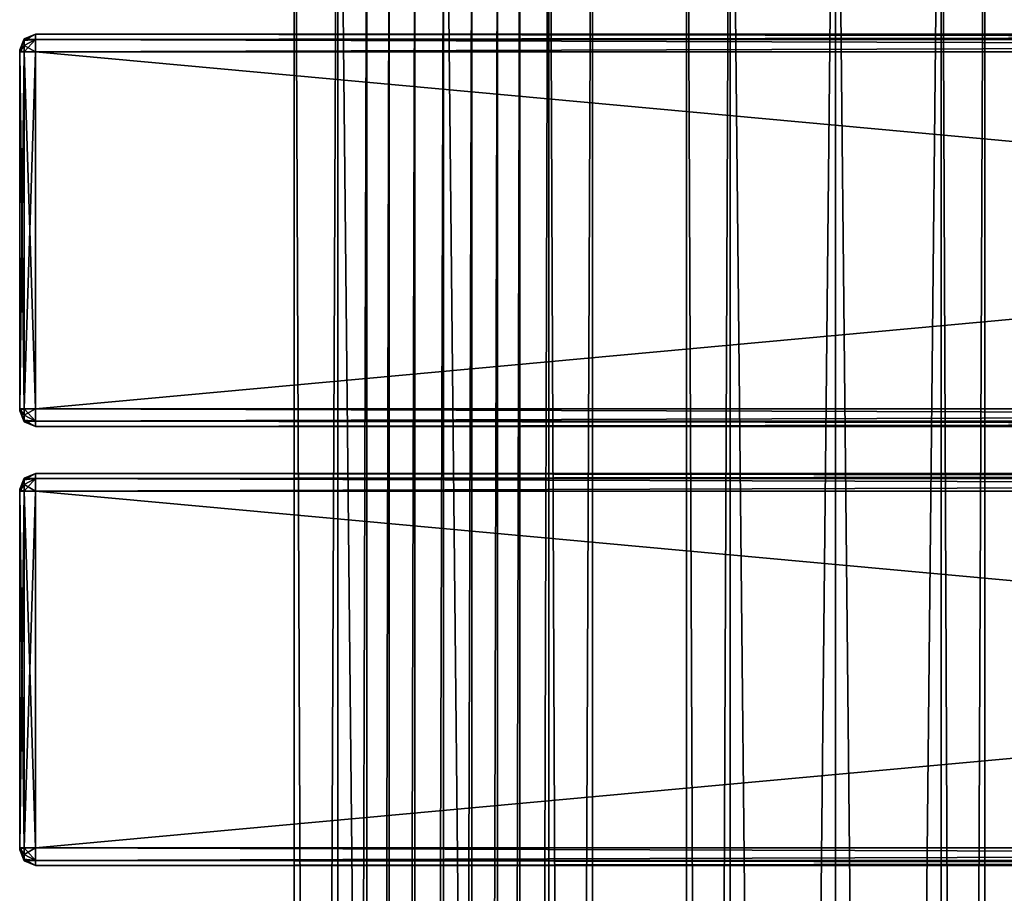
# Model space of a CAD drawing. Extents: x -65 to 446, y -88 to 1318.
# Tile 220 of 229: x -54 to 72, y 1131 to 1243. Entities that reach past the tile are written whole.
import ezdxf

# ---------------------------------------------------------------- set-up
doc = ezdxf.new("R2010")
doc.units = 0
doc.header["$LTSCALE"] = 65.185185
for name, color, linetype in [('109', 7, 'CONTINUOUS'), ('111', 7, 'CONTINUOUS'), ('112', 7, 'CONTINUOUS'), ('113', 7, 'CONTINUOUS'), ('114', 7, 'CONTINUOUS'), ('115', 7, 'CONTINUOUS'), ('116', 7, 'CONTINUOUS'), ('117', 7, 'CONTINUOUS'), ('118', 7, 'CONTINUOUS'), ('119', 7, 'CONTINUOUS'), ('120', 7, 'CONTINUOUS'), ('121', 7, 'CONTINUOUS'), ('122', 7, 'CONTINUOUS'), ('123', 7, 'CONTINUOUS'), ('124', 7, 'CONTINUOUS'), ('125', 7, 'CONTINUOUS'), ('126', 7, 'CONTINUOUS'), ('215', 7, 'CONTINUOUS'), ('216', 7, 'CONTINUOUS'), ('247', 7, 'CONTINUOUS'), ('248', 7, 'CONTINUOUS'), ('263', 7, 'CONTINUOUS'), ('265', 7, 'CONTINUOUS'), ('266', 7, 'CONTINUOUS'), ('267', 7, 'CONTINUOUS'), ('268', 7, 'CONTINUOUS'), ('269', 7, 'CONTINUOUS'), ('270', 7, 'CONTINUOUS'), ('271', 7, 'CONTINUOUS'), ('272', 7, 'CONTINUOUS'), ('273', 7, 'CONTINUOUS'), ('274', 7, 'CONTINUOUS'), ('275', 7, 'CONTINUOUS'), ('276', 7, 'CONTINUOUS'), ('277', 7, 'CONTINUOUS'), ('278', 7, 'CONTINUOUS'), ('279', 7, 'CONTINUOUS'), ('280', 7, 'CONTINUOUS')]:
    doc.layers.add(name, color=color, linetype=linetype)

msp = doc.modelspace()

# ---------------------------------------------------------------- linework, layer by layer
at = {"layer": '109', "color": 7, "linetype": 'CONTINUOUS'}
for points in [[(-54, 1239, 26.75), (-54, 1239, 21.25), (-54, 1238.93, 21.07), (-54, 1239, 26.75)], [(-54, 1239, 26.75), (-54, 1238.93, 21.07), (-54, 1238.93, 26.93), (-54, 1239, 26.75)], [(-54, 1238.93, 21.07), (-54, 1238.75, 21), (-54, 1238.93, 26.93), (-54, 1238.93, 21.07)], [(-54, 1238.75, 21), (-54, 1238.75, 27), (-54, 1238.93, 26.93), (-54, 1238.75, 21)], [(-54, 1238.75, 21), (-54, 1193.25, 21), (-54, 1238.75, 27), (-54, 1238.75, 21)], [(-54, 1193.25, 21), (-54, 1193.25, 27), (-54, 1238.75, 27), (-54, 1193.25, 21)], [(-54, 1193.25, 21), (-54, 1193.07, 21.07), (-54, 1193.25, 27), (-54, 1193.25, 21)], [(-54, 1193.07, 21.07), (-54, 1193.07, 26.93), (-54, 1193.25, 27), (-54, 1193.07, 21.07)], [(-54, 1193.07, 21.07), (-54, 1193, 21.25), (-54, 1193.07, 26.93), (-54, 1193.07, 21.07)], [(-54, 1193, 21.25), (-54, 1193, 26.75), (-54, 1193.07, 26.93), (-54, 1193, 21.25)]]:
    msp.add_3dface(points, dxfattribs=at)
at = {"layer": '111', "color": 7, "linetype": 'CONTINUOUS'}
for points in [[(-52, 1241, 26.75), (-52, 1240.34, 28.34), (444, 1241, 26.75), (-52, 1241, 26.75)], [(444, 1241, 26.75), (-52, 1240.34, 28.34), (444, 1240.34, 28.34), (444, 1241, 26.75)], [(-52, 1240.34, 28.34), (-52, 1238.75, 29), (444, 1240.34, 28.34), (-52, 1240.34, 28.34)], [(444, 1240.34, 28.34), (-52, 1238.75, 29), (444, 1238.75, 29), (444, 1240.34, 28.34)]]:
    msp.add_3dface(points, dxfattribs=at)
at = {"layer": '112', "color": 7, "linetype": 'CONTINUOUS'}
for points in [[(444, 1238.75, 29), (-52, 1238.75, 29), (444, 1193.25, 29), (444, 1238.75, 29)], [(-52, 1238.75, 29), (-52, 1193.25, 29), (444, 1193.25, 29), (-52, 1238.75, 29)]]:
    msp.add_3dface(points, dxfattribs=at)
at = {"layer": '113', "color": 7, "linetype": 'CONTINUOUS'}
for points in [[(444, 1193.25, 29), (-52, 1193.25, 29), (-52, 1191.66, 28.34), (444, 1193.25, 29)], [(444, 1193.25, 29), (-52, 1191.66, 28.34), (444, 1191.66, 28.34), (444, 1193.25, 29)], [(-52, 1191.66, 28.34), (-52, 1191, 26.75), (444, 1191.66, 28.34), (-52, 1191.66, 28.34)], [(444, 1191.66, 28.34), (-52, 1191, 26.75), (444, 1191, 26.75), (444, 1191.66, 28.34)]]:
    msp.add_3dface(points, dxfattribs=at)
at = {"layer": '114', "color": 7, "linetype": 'CONTINUOUS'}
for points in [[(444, 1191, 26.75), (-52, 1191, 26.75), (444, 1191, 21.25), (444, 1191, 26.75)], [(-52, 1191, 26.75), (-52, 1191, 21.25), (444, 1191, 21.25), (-52, 1191, 26.75)]]:
    msp.add_3dface(points, dxfattribs=at)
at = {"layer": '115', "color": 7, "linetype": 'CONTINUOUS'}
for points in [[(-52, 1191.66, 19.66), (-52, 1193.25, 19), (444, 1191.66, 19.66), (-52, 1191.66, 19.66)], [(444, 1191.66, 19.66), (-52, 1193.25, 19), (444, 1193.25, 19), (444, 1191.66, 19.66)], [(444, 1191, 21.25), (-52, 1191, 21.25), (-52, 1191.66, 19.66), (444, 1191, 21.25)], [(444, 1191, 21.25), (-52, 1191.66, 19.66), (444, 1191.66, 19.66), (444, 1191, 21.25)]]:
    msp.add_3dface(points, dxfattribs=at)
at = {"layer": '116', "color": 7, "linetype": 'CONTINUOUS'}
for points in [[(444, 1193.25, 19), (-52, 1193.25, 19), (444, 1238.75, 19), (444, 1193.25, 19)], [(-52, 1193.25, 19), (-52, 1238.75, 19), (444, 1238.75, 19), (-52, 1193.25, 19)]]:
    msp.add_3dface(points, dxfattribs=at)
at = {"layer": '117', "color": 7, "linetype": 'CONTINUOUS'}
for points in [[(-52, 1240.34, 19.66), (-52, 1241, 21.25), (444, 1240.34, 19.66), (-52, 1240.34, 19.66)], [(444, 1240.34, 19.66), (-52, 1241, 21.25), (444, 1241, 21.25), (444, 1240.34, 19.66)], [(444, 1238.75, 19), (-52, 1238.75, 19), (-52, 1240.34, 19.66), (444, 1238.75, 19)], [(444, 1238.75, 19), (-52, 1240.34, 19.66), (444, 1240.34, 19.66), (444, 1238.75, 19)]]:
    msp.add_3dface(points, dxfattribs=at)
at = {"layer": '118', "color": 7, "linetype": 'CONTINUOUS'}
for points in [[(-52, 1241, 26.75), (444, 1241, 26.75), (-52, 1241, 21.25), (-52, 1241, 26.75)], [(-52, 1241, 21.25), (444, 1241, 26.75), (444, 1241, 21.25), (-52, 1241, 21.25)]]:
    msp.add_3dface(points, dxfattribs=at)
at = {"layer": '119', "color": 7, "linetype": 'CONTINUOUS'}
for points in [[(-53.41, 1240.41, 26.75), (-54, 1239, 26.75), (-54, 1238.93, 26.93), (-53.41, 1240.41, 26.75)], [(-53.41, 1240.41, 26.75), (-54, 1238.93, 26.93), (-53.41, 1240.19, 27.58), (-53.41, 1240.41, 26.75)], [(-53.41, 1240.19, 27.58), (-54, 1238.93, 26.93), (-53.41, 1239.58, 28.19), (-53.41, 1240.19, 27.58)], [(-52, 1240.34, 28.34), (-52, 1241, 26.75), (-53.41, 1240.19, 27.58), (-52, 1240.34, 28.34)], [(-52, 1241, 26.75), (-53.41, 1240.41, 26.75), (-53.41, 1240.19, 27.58), (-52, 1241, 26.75)], [(-52, 1238.75, 29), (-52, 1240.34, 28.34), (-53.41, 1238.75, 28.41), (-52, 1238.75, 29)], [(-53.41, 1238.75, 28.41), (-52, 1240.34, 28.34), (-53.41, 1239.58, 28.19), (-53.41, 1238.75, 28.41)], [(-52, 1240.34, 28.34), (-53.41, 1240.19, 27.58), (-53.41, 1239.58, 28.19), (-52, 1240.34, 28.34)], [(-54, 1238.75, 27), (-53.41, 1238.75, 28.41), (-53.41, 1239.58, 28.19), (-54, 1238.75, 27)], [(-54, 1238.93, 26.93), (-54, 1238.75, 27), (-53.41, 1239.58, 28.19), (-54, 1238.93, 26.93)]]:
    msp.add_3dface(points, dxfattribs=at)
at = {"layer": '120', "color": 7, "linetype": 'CONTINUOUS'}
for points in [[(-54, 1193.25, 27), (-53.41, 1193.25, 28.41), (-54, 1238.75, 27), (-54, 1193.25, 27)], [(-54, 1238.75, 27), (-53.41, 1193.25, 28.41), (-53.41, 1238.75, 28.41), (-54, 1238.75, 27)], [(-52, 1193.25, 29), (-52, 1238.75, 29), (-53.41, 1238.75, 28.41), (-52, 1193.25, 29)], [(-53.41, 1193.25, 28.41), (-52, 1193.25, 29), (-53.41, 1238.75, 28.41), (-53.41, 1193.25, 28.41)]]:
    msp.add_3dface(points, dxfattribs=at)
at = {"layer": '121', "color": 7, "linetype": 'CONTINUOUS'}
for points in [[(-54, 1193.25, 27), (-54, 1193.07, 26.93), (-53.41, 1193.25, 28.41), (-54, 1193.25, 27)], [(-53.41, 1193.25, 28.41), (-54, 1193.07, 26.93), (-53.41, 1192.42, 28.19), (-53.41, 1193.25, 28.41)], [(-54, 1193.07, 26.93), (-54, 1193, 26.75), (-53.41, 1191.81, 27.58), (-54, 1193.07, 26.93)], [(-53.41, 1192.42, 28.19), (-54, 1193.07, 26.93), (-53.41, 1191.81, 27.58), (-53.41, 1192.42, 28.19)], [(-54, 1193, 26.75), (-53.41, 1191.59, 26.75), (-53.41, 1191.81, 27.58), (-54, 1193, 26.75)], [(-52, 1191.66, 28.34), (-52, 1193.25, 29), (-53.41, 1192.42, 28.19), (-52, 1191.66, 28.34)], [(-52, 1193.25, 29), (-53.41, 1193.25, 28.41), (-53.41, 1192.42, 28.19), (-52, 1193.25, 29)], [(-52, 1191.66, 28.34), (-53.41, 1192.42, 28.19), (-53.41, 1191.81, 27.58), (-52, 1191.66, 28.34)], [(-53.41, 1191.59, 26.75), (-52, 1191.66, 28.34), (-53.41, 1191.81, 27.58), (-53.41, 1191.59, 26.75)], [(-52, 1191, 26.75), (-52, 1191.66, 28.34), (-53.41, 1191.59, 26.75), (-52, 1191, 26.75)]]:
    msp.add_3dface(points, dxfattribs=at)
at = {"layer": '122', "color": 7, "linetype": 'CONTINUOUS'}
for points in [[(-54, 1193, 21.25), (-53.41, 1191.59, 21.25), (-54, 1193, 26.75), (-54, 1193, 21.25)], [(-54, 1193, 26.75), (-53.41, 1191.59, 21.25), (-53.41, 1191.59, 26.75), (-54, 1193, 26.75)], [(-52, 1191, 21.25), (-52, 1191, 26.75), (-53.41, 1191.59, 26.75), (-52, 1191, 21.25)], [(-53.41, 1191.59, 21.25), (-52, 1191, 21.25), (-53.41, 1191.59, 26.75), (-53.41, 1191.59, 21.25)]]:
    msp.add_3dface(points, dxfattribs=at)
at = {"layer": '123', "color": 7, "linetype": 'CONTINUOUS'}
for points in [[(-54, 1193.25, 21), (-53.41, 1193.25, 19.59), (-53.41, 1192.42, 19.81), (-54, 1193.25, 21)], [(-54, 1193.07, 21.07), (-54, 1193.25, 21), (-53.41, 1192.42, 19.81), (-54, 1193.07, 21.07)], [(-54, 1193, 21.25), (-54, 1193.07, 21.07), (-53.41, 1191.59, 21.25), (-54, 1193, 21.25)], [(-53.41, 1191.59, 21.25), (-54, 1193.07, 21.07), (-53.41, 1191.81, 20.42), (-53.41, 1191.59, 21.25)], [(-53.41, 1191.81, 20.42), (-54, 1193.07, 21.07), (-53.41, 1192.42, 19.81), (-53.41, 1191.81, 20.42)], [(-52, 1193.25, 19), (-52, 1191.66, 19.66), (-53.41, 1193.25, 19.59), (-52, 1193.25, 19)], [(-53.41, 1193.25, 19.59), (-52, 1191.66, 19.66), (-53.41, 1192.42, 19.81), (-53.41, 1193.25, 19.59)], [(-52, 1191.66, 19.66), (-53.41, 1191.81, 20.42), (-53.41, 1192.42, 19.81), (-52, 1191.66, 19.66)], [(-52, 1191.66, 19.66), (-52, 1191, 21.25), (-53.41, 1191.81, 20.42), (-52, 1191.66, 19.66)], [(-52, 1191, 21.25), (-53.41, 1191.59, 21.25), (-53.41, 1191.81, 20.42), (-52, 1191, 21.25)]]:
    msp.add_3dface(points, dxfattribs=at)
at = {"layer": '124', "color": 7, "linetype": 'CONTINUOUS'}
for points in [[(-54, 1238.75, 21), (-53.41, 1238.75, 19.59), (-54, 1193.25, 21), (-54, 1238.75, 21)], [(-54, 1193.25, 21), (-53.41, 1238.75, 19.59), (-53.41, 1193.25, 19.59), (-54, 1193.25, 21)], [(-52, 1238.75, 19), (-52, 1193.25, 19), (-53.41, 1193.25, 19.59), (-52, 1238.75, 19)], [(-53.41, 1238.75, 19.59), (-52, 1238.75, 19), (-53.41, 1193.25, 19.59), (-53.41, 1238.75, 19.59)]]:
    msp.add_3dface(points, dxfattribs=at)
at = {"layer": '125', "color": 7, "linetype": 'CONTINUOUS'}
for points in [[(-54, 1239, 21.25), (-53.41, 1240.41, 21.25), (-53.41, 1240.19, 20.42), (-54, 1239, 21.25)], [(-54, 1238.93, 21.07), (-54, 1239, 21.25), (-53.41, 1240.19, 20.42), (-54, 1238.93, 21.07)], [(-53.41, 1239.58, 19.81), (-54, 1238.93, 21.07), (-53.41, 1240.19, 20.42), (-53.41, 1239.58, 19.81)], [(-52, 1241, 21.25), (-52, 1240.34, 19.66), (-53.41, 1240.41, 21.25), (-52, 1241, 21.25)], [(-53.41, 1240.41, 21.25), (-52, 1240.34, 19.66), (-53.41, 1240.19, 20.42), (-53.41, 1240.41, 21.25)], [(-52, 1240.34, 19.66), (-52, 1238.75, 19), (-53.41, 1239.58, 19.81), (-52, 1240.34, 19.66)], [(-52, 1240.34, 19.66), (-53.41, 1239.58, 19.81), (-53.41, 1240.19, 20.42), (-52, 1240.34, 19.66)], [(-53.41, 1238.75, 19.59), (-54, 1238.93, 21.07), (-53.41, 1239.58, 19.81), (-53.41, 1238.75, 19.59)], [(-54, 1238.75, 21), (-54, 1238.93, 21.07), (-53.41, 1238.75, 19.59), (-54, 1238.75, 21)], [(-52, 1238.75, 19), (-53.41, 1238.75, 19.59), (-53.41, 1239.58, 19.81), (-52, 1238.75, 19)]]:
    msp.add_3dface(points, dxfattribs=at)
at = {"layer": '126', "color": 7, "linetype": 'CONTINUOUS'}
for points in [[(-54, 1239, 21.25), (-54, 1239, 26.75), (-53.41, 1240.41, 26.75), (-54, 1239, 21.25)], [(-53.41, 1240.41, 21.25), (-54, 1239, 21.25), (-53.41, 1240.41, 26.75), (-53.41, 1240.41, 21.25)], [(-52, 1241, 26.75), (-52, 1241, 21.25), (-53.41, 1240.41, 21.25), (-52, 1241, 26.75)], [(-52, 1241, 26.75), (-53.41, 1240.41, 21.25), (-53.41, 1240.41, 26.75), (-52, 1241, 26.75)]]:
    msp.add_3dface(points, dxfattribs=at)
at = {"layer": '215', "color": 7, "linetype": 'CONTINUOUS'}
for points in [[(0, 2, 19), (13.44, 2, 13.44), (0, 1310, 19), (0, 2, 19)], [(0, 1310, 19), (13.44, 2, 13.44), (13.44, 1310, 13.44), (0, 1310, 19)], [(9.75, 40, -16.31), (9.75, 1272, -16.31), (13.44, 1310, -13.44), (9.75, 40, -16.31)], [(13.44, 2, -13.44), (9.75, 40, -16.31), (13.44, 1310, -13.44), (13.44, 2, -13.44)], [(19, 2), (13.44, 2, -13.44), (19, 1310), (19, 2)], [(19, 1310), (13.44, 2, -13.44), (13.44, 1310, -13.44), (19, 1310)], [(13.44, 2, 13.44), (19, 2), (13.44, 1310, 13.44), (13.44, 2, 13.44)], [(13.44, 1310, 13.44), (19, 2), (19, 1310), (13.44, 1310, 13.44)], [(6.91, 1265.12, -17.7), (9.75, 1272, -16.31), (6.91, 46.88, -17.7), (6.91, 1265.12, -17.7)], [(6.91, 46.88, -17.7), (9.75, 1272, -16.31), (9.75, 40, -16.31), (6.91, 46.88, -17.7)], [(3.63, 1262.95, -18.65), (6.91, 1265.12, -17.7), (3.63, 49.05, -18.65), (3.63, 1262.95, -18.65)], [(3.63, 49.05, -18.65), (6.91, 1265.12, -17.7), (6.91, 46.88, -17.7), (3.63, 49.05, -18.65)], [(0, 1262.25, -19), (3.63, 1262.95, -18.65), (0, 49.75, -19), (0, 1262.25, -19)], [(0, 49.75, -19), (3.63, 1262.95, -18.65), (3.63, 49.05, -18.65), (0, 49.75, -19)]]:
    msp.add_3dface(points, dxfattribs=at)
at = {"layer": '216', "color": 7, "linetype": 'CONTINUOUS'}
for points in [[(-19, 1310), (-13.44, 1310, -13.44), (-19, 2), (-19, 1310)], [(-19, 2), (-13.44, 1310, -13.44), (-13.44, 2, -13.44), (-19, 2)], [(-13.44, 1310, 13.44), (-19, 1310), (-13.44, 2, 13.44), (-13.44, 1310, 13.44)], [(-13.44, 2, 13.44), (-19, 1310), (-19, 2), (-13.44, 2, 13.44)], [(0, 2, 19), (0, 1310, 19), (-13.44, 1310, 13.44), (0, 2, 19)], [(0, 2, 19), (-13.44, 1310, 13.44), (-13.44, 2, 13.44), (0, 2, 19)], [(-13.44, 1310, -13.44), (-9.75, 1272, -16.31), (-13.44, 2, -13.44), (-13.44, 1310, -13.44)], [(-13.44, 2, -13.44), (-9.75, 1272, -16.31), (-9.75, 40, -16.31), (-13.44, 2, -13.44)], [(-9.75, 1272, -16.31), (-6.91, 1265.12, -17.7), (-9.75, 40, -16.31), (-9.75, 1272, -16.31)], [(-9.75, 40, -16.31), (-6.91, 1265.12, -17.7), (-6.91, 46.88, -17.7), (-9.75, 40, -16.31)], [(-6.91, 1265.12, -17.7), (-3.63, 1262.95, -18.65), (-6.91, 46.88, -17.7), (-6.91, 1265.12, -17.7)], [(-6.91, 46.88, -17.7), (-3.63, 1262.95, -18.65), (-3.63, 49.05, -18.65), (-6.91, 46.88, -17.7)], [(-3.63, 1262.95, -18.65), (0, 1262.25, -19), (-3.63, 49.05, -18.65), (-3.63, 1262.95, -18.65)], [(0, 1262.25, -19), (0, 49.75, -19), (-3.63, 49.05, -18.65), (0, 1262.25, -19)]]:
    msp.add_3dface(points, dxfattribs=at)
at = {"layer": '247', "color": 7, "linetype": 'CONTINUOUS'}
for points in [[(63.44, 1310, 13.44), (50, 1310, 19), (63.44, 2, 13.44), (63.44, 1310, 13.44)], [(63.44, 2, 13.44), (50, 1310, 19), (50, 2, 19), (63.44, 2, 13.44)], [(50, 1310, -19), (63.44, 1310, -13.44), (50, 2, -19), (50, 1310, -19)], [(50, 2, -19), (63.44, 1310, -13.44), (63.44, 2, -13.44), (50, 2, -19)], [(69, 1310), (63.44, 1310, 13.44), (69, 2), (69, 1310)], [(69, 2), (63.44, 1310, 13.44), (63.44, 2, 13.44), (69, 2)], [(63.44, 1310, -13.44), (69, 1310), (63.44, 2, -13.44), (63.44, 1310, -13.44)], [(63.44, 2, -13.44), (69, 1310), (69, 2), (63.44, 2, -13.44)]]:
    msp.add_3dface(points, dxfattribs=at)
at = {"layer": '248', "color": 7, "linetype": 'CONTINUOUS'}
for points in [[(31, 1310), (36.56, 1310, -13.44), (31, 2), (31, 1310)], [(31, 2), (36.56, 1310, -13.44), (36.56, 2, -13.44), (31, 2)], [(36.56, 1310, 13.44), (31, 1310), (36.56, 2, 13.44), (36.56, 1310, 13.44)], [(36.56, 2, 13.44), (31, 1310), (31, 2), (36.56, 2, 13.44)], [(50, 2, 19), (50, 1310, 19), (36.56, 1310, 13.44), (50, 2, 19)], [(50, 1310, -19), (50, 2, -19), (36.56, 2, -13.44), (50, 1310, -19)], [(36.56, 1310, -13.44), (50, 1310, -19), (36.56, 2, -13.44), (36.56, 1310, -13.44)], [(50, 2, 19), (36.56, 1310, 13.44), (36.56, 2, 13.44), (50, 2, 19)]]:
    msp.add_3dface(points, dxfattribs=at)
at = {"layer": '263', "color": 7, "linetype": 'CONTINUOUS'}
for points in [[(-54, 1183, 21.25), (-54, 1182.93, 21.07), (-54, 1183, 26.75), (-54, 1183, 21.25)], [(-54, 1183, 26.75), (-54, 1182.93, 21.07), (-54, 1182.93, 26.93), (-54, 1183, 26.75)], [(-54, 1182.93, 21.07), (-54, 1182.75, 21), (-54, 1182.93, 26.93), (-54, 1182.93, 21.07)], [(-54, 1182.93, 26.93), (-54, 1182.75, 21), (-54, 1182.75, 27), (-54, 1182.93, 26.93)], [(-54, 1182.75, 27), (-54, 1182.75, 21), (-54, 1137.25, 21), (-54, 1182.75, 27)], [(-54, 1137.25, 27), (-54, 1182.75, 27), (-54, 1137.25, 21), (-54, 1137.25, 27)], [(-54, 1137.07, 26.93), (-54, 1137.25, 27), (-54, 1137.07, 21.07), (-54, 1137.07, 26.93)], [(-54, 1137.07, 21.07), (-54, 1137.25, 27), (-54, 1137.25, 21), (-54, 1137.07, 21.07)], [(-54, 1137, 26.75), (-54, 1137.07, 26.93), (-54, 1137, 21.25), (-54, 1137, 26.75)], [(-54, 1137, 21.25), (-54, 1137.07, 26.93), (-54, 1137.07, 21.07), (-54, 1137, 21.25)]]:
    msp.add_3dface(points, dxfattribs=at)
at = {"layer": '265', "color": 7, "linetype": 'CONTINUOUS'}
for points in [[(444, 1182.75, 29), (-52, 1182.75, 29), (444, 1137.25, 29), (444, 1182.75, 29)], [(-52, 1182.75, 29), (-52, 1137.25, 29), (444, 1137.25, 29), (-52, 1182.75, 29)]]:
    msp.add_3dface(points, dxfattribs=at)
at = {"layer": '266', "color": 7, "linetype": 'CONTINUOUS'}
for points in [[(444, 1135, 26.75), (-52, 1135, 26.75), (444, 1135, 21.25), (444, 1135, 26.75)], [(-52, 1135, 26.75), (-52, 1135, 21.25), (444, 1135, 21.25), (-52, 1135, 26.75)]]:
    msp.add_3dface(points, dxfattribs=at)
at = {"layer": '267', "color": 7, "linetype": 'CONTINUOUS'}
for points in [[(444, 1137.25, 19), (-52, 1137.25, 19), (444, 1182.75, 19), (444, 1137.25, 19)], [(-52, 1137.25, 19), (-52, 1182.75, 19), (444, 1182.75, 19), (-52, 1137.25, 19)]]:
    msp.add_3dface(points, dxfattribs=at)
at = {"layer": '268', "color": 7, "linetype": 'CONTINUOUS'}
for points in [[(-52, 1185, 26.75), (444, 1185, 26.75), (-52, 1185, 21.25), (-52, 1185, 26.75)], [(-52, 1185, 21.25), (444, 1185, 26.75), (444, 1185, 21.25), (-52, 1185, 21.25)]]:
    msp.add_3dface(points, dxfattribs=at)
at = {"layer": '269', "color": 7, "linetype": 'CONTINUOUS'}
for points in [[(-52, 1185, 26.75), (-52, 1184.34, 28.34), (444, 1185, 26.75), (-52, 1185, 26.75)], [(444, 1185, 26.75), (-52, 1184.34, 28.34), (444, 1184.34, 28.34), (444, 1185, 26.75)], [(-52, 1184.34, 28.34), (-52, 1182.75, 29), (444, 1184.34, 28.34), (-52, 1184.34, 28.34)], [(444, 1184.34, 28.34), (-52, 1182.75, 29), (444, 1182.75, 29), (444, 1184.34, 28.34)]]:
    msp.add_3dface(points, dxfattribs=at)
at = {"layer": '270', "color": 7, "linetype": 'CONTINUOUS'}
for points in [[(444, 1137.25, 29), (-52, 1137.25, 29), (-52, 1135.66, 28.34), (444, 1137.25, 29)], [(444, 1137.25, 29), (-52, 1135.66, 28.34), (444, 1135.66, 28.34), (444, 1137.25, 29)], [(-52, 1135.66, 28.34), (-52, 1135, 26.75), (444, 1135.66, 28.34), (-52, 1135.66, 28.34)], [(444, 1135.66, 28.34), (-52, 1135, 26.75), (444, 1135, 26.75), (444, 1135.66, 28.34)]]:
    msp.add_3dface(points, dxfattribs=at)
at = {"layer": '271', "color": 7, "linetype": 'CONTINUOUS'}
for points in [[(-52, 1135.66, 19.66), (-52, 1137.25, 19), (444, 1135.66, 19.66), (-52, 1135.66, 19.66)], [(444, 1135.66, 19.66), (-52, 1137.25, 19), (444, 1137.25, 19), (444, 1135.66, 19.66)], [(444, 1135, 21.25), (-52, 1135, 21.25), (-52, 1135.66, 19.66), (444, 1135, 21.25)], [(444, 1135, 21.25), (-52, 1135.66, 19.66), (444, 1135.66, 19.66), (444, 1135, 21.25)]]:
    msp.add_3dface(points, dxfattribs=at)
at = {"layer": '272', "color": 7, "linetype": 'CONTINUOUS'}
for points in [[(-52, 1184.34, 19.66), (-52, 1185, 21.25), (444, 1184.34, 19.66), (-52, 1184.34, 19.66)], [(444, 1184.34, 19.66), (-52, 1185, 21.25), (444, 1185, 21.25), (444, 1184.34, 19.66)], [(444, 1182.75, 19), (-52, 1182.75, 19), (-52, 1184.34, 19.66), (444, 1182.75, 19)], [(444, 1182.75, 19), (-52, 1184.34, 19.66), (444, 1184.34, 19.66), (444, 1182.75, 19)]]:
    msp.add_3dface(points, dxfattribs=at)
at = {"layer": '273', "color": 7, "linetype": 'CONTINUOUS'}
for points in [[(-52, 1185, 21.25), (-52, 1184.34, 19.66), (-53.41, 1184.41, 21.25), (-52, 1185, 21.25)], [(-54, 1183, 21.25), (-53.41, 1184.41, 21.25), (-53.41, 1184.19, 20.42), (-54, 1183, 21.25)], [(-54, 1182.93, 21.07), (-54, 1183, 21.25), (-53.41, 1184.19, 20.42), (-54, 1182.93, 21.07)], [(-53.41, 1183.58, 19.81), (-54, 1182.93, 21.07), (-53.41, 1184.19, 20.42), (-53.41, 1183.58, 19.81)], [(-53.41, 1182.75, 19.59), (-54, 1182.93, 21.07), (-53.41, 1183.58, 19.81), (-53.41, 1182.75, 19.59)], [(-53.41, 1184.41, 21.25), (-52, 1184.34, 19.66), (-53.41, 1184.19, 20.42), (-53.41, 1184.41, 21.25)], [(-52, 1184.34, 19.66), (-52, 1182.75, 19), (-53.41, 1183.58, 19.81), (-52, 1184.34, 19.66)], [(-52, 1184.34, 19.66), (-53.41, 1183.58, 19.81), (-53.41, 1184.19, 20.42), (-52, 1184.34, 19.66)], [(-52, 1182.75, 19), (-53.41, 1182.75, 19.59), (-53.41, 1183.58, 19.81), (-52, 1182.75, 19)], [(-54, 1182.75, 21), (-54, 1182.93, 21.07), (-53.41, 1182.75, 19.59), (-54, 1182.75, 21)]]:
    msp.add_3dface(points, dxfattribs=at)
at = {"layer": '274', "color": 7, "linetype": 'CONTINUOUS'}
for points in [[(-52, 1185, 26.75), (-52, 1185, 21.25), (-53.41, 1184.41, 21.25), (-52, 1185, 26.75)], [(-53.41, 1184.41, 26.75), (-52, 1185, 26.75), (-53.41, 1184.41, 21.25), (-53.41, 1184.41, 26.75)], [(-54, 1183, 21.25), (-54, 1183, 26.75), (-53.41, 1184.41, 26.75), (-54, 1183, 21.25)], [(-54, 1183, 21.25), (-53.41, 1184.41, 26.75), (-53.41, 1184.41, 21.25), (-54, 1183, 21.25)]]:
    msp.add_3dface(points, dxfattribs=at)
at = {"layer": '275', "color": 7, "linetype": 'CONTINUOUS'}
for points in [[(-52, 1184.34, 28.34), (-52, 1185, 26.75), (-53.41, 1184.19, 27.58), (-52, 1184.34, 28.34)], [(-52, 1185, 26.75), (-53.41, 1184.41, 26.75), (-53.41, 1184.19, 27.58), (-52, 1185, 26.75)], [(-54, 1183, 26.75), (-54, 1182.93, 26.93), (-53.41, 1184.41, 26.75), (-54, 1183, 26.75)], [(-53.41, 1184.41, 26.75), (-54, 1182.93, 26.93), (-53.41, 1184.19, 27.58), (-53.41, 1184.41, 26.75)], [(-53.41, 1184.19, 27.58), (-54, 1182.93, 26.93), (-53.41, 1183.58, 28.19), (-53.41, 1184.19, 27.58)], [(-54, 1182.93, 26.93), (-54, 1182.75, 27), (-53.41, 1183.58, 28.19), (-54, 1182.93, 26.93)], [(-54, 1182.75, 27), (-53.41, 1182.75, 28.41), (-53.41, 1183.58, 28.19), (-54, 1182.75, 27)], [(-52, 1182.75, 29), (-52, 1184.34, 28.34), (-53.41, 1182.75, 28.41), (-52, 1182.75, 29)], [(-53.41, 1182.75, 28.41), (-52, 1184.34, 28.34), (-53.41, 1183.58, 28.19), (-53.41, 1182.75, 28.41)], [(-52, 1184.34, 28.34), (-53.41, 1184.19, 27.58), (-53.41, 1183.58, 28.19), (-52, 1184.34, 28.34)]]:
    msp.add_3dface(points, dxfattribs=at)
at = {"layer": '276', "color": 7, "linetype": 'CONTINUOUS'}
for points in [[(-54, 1182.75, 27), (-54, 1137.25, 27), (-53.41, 1137.25, 28.41), (-54, 1182.75, 27)], [(-54, 1182.75, 27), (-53.41, 1137.25, 28.41), (-53.41, 1182.75, 28.41), (-54, 1182.75, 27)], [(-52, 1137.25, 29), (-52, 1182.75, 29), (-53.41, 1182.75, 28.41), (-52, 1137.25, 29)], [(-53.41, 1137.25, 28.41), (-52, 1137.25, 29), (-53.41, 1182.75, 28.41), (-53.41, 1137.25, 28.41)]]:
    msp.add_3dface(points, dxfattribs=at)
at = {"layer": '277', "color": 7, "linetype": 'CONTINUOUS'}
for points in [[(-54, 1137.25, 27), (-54, 1137.07, 26.93), (-53.41, 1137.25, 28.41), (-54, 1137.25, 27)], [(-53.41, 1137.25, 28.41), (-54, 1137.07, 26.93), (-53.41, 1136.42, 28.19), (-53.41, 1137.25, 28.41)], [(-54, 1137.07, 26.93), (-54, 1137, 26.75), (-53.41, 1135.81, 27.58), (-54, 1137.07, 26.93)], [(-53.41, 1136.42, 28.19), (-54, 1137.07, 26.93), (-53.41, 1135.81, 27.58), (-53.41, 1136.42, 28.19)], [(-52, 1135.66, 28.34), (-52, 1137.25, 29), (-53.41, 1136.42, 28.19), (-52, 1135.66, 28.34)], [(-52, 1137.25, 29), (-53.41, 1137.25, 28.41), (-53.41, 1136.42, 28.19), (-52, 1137.25, 29)], [(-54, 1137, 26.75), (-53.41, 1135.59, 26.75), (-53.41, 1135.81, 27.58), (-54, 1137, 26.75)], [(-52, 1135.66, 28.34), (-53.41, 1136.42, 28.19), (-53.41, 1135.81, 27.58), (-52, 1135.66, 28.34)], [(-53.41, 1135.59, 26.75), (-52, 1135.66, 28.34), (-53.41, 1135.81, 27.58), (-53.41, 1135.59, 26.75)], [(-52, 1135, 26.75), (-52, 1135.66, 28.34), (-53.41, 1135.59, 26.75), (-52, 1135, 26.75)]]:
    msp.add_3dface(points, dxfattribs=at)
at = {"layer": '278', "color": 7, "linetype": 'CONTINUOUS'}
for points in [[(-54, 1137, 26.75), (-54, 1137, 21.25), (-53.41, 1135.59, 21.25), (-54, 1137, 26.75)], [(-54, 1137, 26.75), (-53.41, 1135.59, 21.25), (-53.41, 1135.59, 26.75), (-54, 1137, 26.75)], [(-52, 1135, 21.25), (-52, 1135, 26.75), (-53.41, 1135.59, 26.75), (-52, 1135, 21.25)], [(-53.41, 1135.59, 21.25), (-52, 1135, 21.25), (-53.41, 1135.59, 26.75), (-53.41, 1135.59, 21.25)]]:
    msp.add_3dface(points, dxfattribs=at)
at = {"layer": '279', "color": 7, "linetype": 'CONTINUOUS'}
for points in [[(-54, 1137.07, 21.07), (-54, 1137.25, 21), (-53.41, 1136.42, 19.81), (-54, 1137.07, 21.07)], [(-54, 1137.25, 21), (-53.41, 1137.25, 19.59), (-53.41, 1136.42, 19.81), (-54, 1137.25, 21)], [(-54, 1137, 21.25), (-54, 1137.07, 21.07), (-53.41, 1135.59, 21.25), (-54, 1137, 21.25)], [(-53.41, 1135.59, 21.25), (-54, 1137.07, 21.07), (-53.41, 1135.81, 20.42), (-53.41, 1135.59, 21.25)], [(-53.41, 1135.81, 20.42), (-54, 1137.07, 21.07), (-53.41, 1136.42, 19.81), (-53.41, 1135.81, 20.42)], [(-52, 1137.25, 19), (-52, 1135.66, 19.66), (-53.41, 1137.25, 19.59), (-52, 1137.25, 19)], [(-53.41, 1137.25, 19.59), (-52, 1135.66, 19.66), (-53.41, 1136.42, 19.81), (-53.41, 1137.25, 19.59)], [(-52, 1135.66, 19.66), (-53.41, 1135.81, 20.42), (-53.41, 1136.42, 19.81), (-52, 1135.66, 19.66)], [(-52, 1135.66, 19.66), (-52, 1135, 21.25), (-53.41, 1135.81, 20.42), (-52, 1135.66, 19.66)], [(-52, 1135, 21.25), (-53.41, 1135.59, 21.25), (-53.41, 1135.81, 20.42), (-52, 1135, 21.25)]]:
    msp.add_3dface(points, dxfattribs=at)
at = {"layer": '280', "color": 7, "linetype": 'CONTINUOUS'}
for points in [[(-54, 1137.25, 21), (-54, 1182.75, 21), (-53.41, 1182.75, 19.59), (-54, 1137.25, 21)], [(-53.41, 1137.25, 19.59), (-54, 1137.25, 21), (-53.41, 1182.75, 19.59), (-53.41, 1137.25, 19.59)], [(-52, 1182.75, 19), (-52, 1137.25, 19), (-53.41, 1137.25, 19.59), (-52, 1182.75, 19)], [(-52, 1182.75, 19), (-53.41, 1137.25, 19.59), (-53.41, 1182.75, 19.59), (-52, 1182.75, 19)]]:
    msp.add_3dface(points, dxfattribs=at)

doc.saveas('drawing.dxf')
